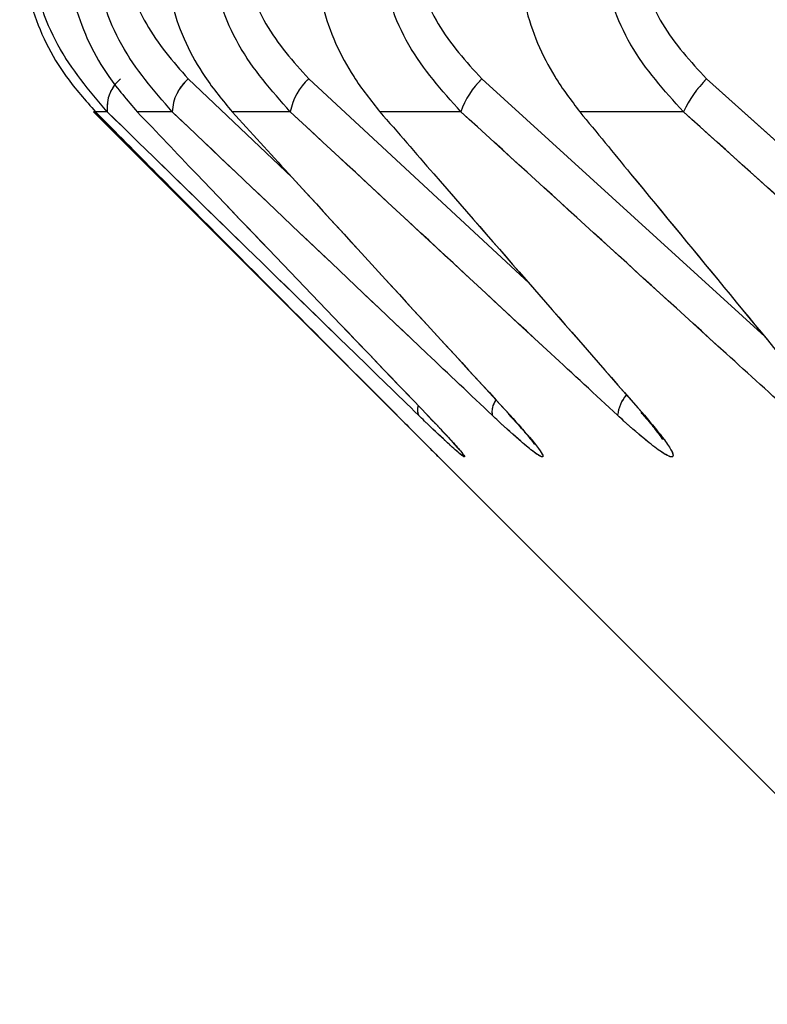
# Model space of a CAD drawing. Header units: inches. Extents: x 0.1 to 16.9, y 0.1 to 10.9.
# Tile 87 of 235: x 6.535315 to 6.53584, y 2.442712 to 2.443404. Entities that reach past the tile are written whole.
import ezdxf

# ---------------------------------------------------------------- set-up
doc = ezdxf.new("R2010")
doc.units = ezdxf.units.IN
doc.header["$MEASUREMENT"] = 0
doc.linetypes.add('PHANTOM', pattern=[0.49999999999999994, 0.25, -0.05, 0.05, -0.05, 0.05, -0.05])

msp = doc.modelspace()

# ---------------------------------------------------------------- linework, layer by layer
at = {"color": 7, "linetype": 'Continuous', "lineweight": 25}
for p, q in [((6.53543303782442, 2.443362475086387), (6.535506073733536, 2.443293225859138)), ((6.535517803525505, 2.443362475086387), (6.535672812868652, 2.443218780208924)), ((6.535639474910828, 2.443362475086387), (6.535838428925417, 2.443181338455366)), ((6.535797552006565, 2.443362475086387), (6.536020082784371, 2.443162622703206)), ((6.53536646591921, 2.443339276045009), (6.535608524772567, 2.443097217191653)), ((6.535367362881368, 2.443339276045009), (6.53536646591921, 2.443339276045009)), ((6.535402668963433, 2.443304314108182), (6.535367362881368, 2.443339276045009)), ((6.535376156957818, 2.443339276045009), (6.535367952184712, 2.443339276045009)), ((6.535421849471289, 2.443339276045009), (6.535397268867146, 2.443339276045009)), ((6.535504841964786, 2.443339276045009), (6.53546398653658, 2.443339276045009)), ((6.535624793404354, 2.443339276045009), (6.535567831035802, 2.443339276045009)), ((6.535781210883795, 2.443339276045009), (6.535708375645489, 2.443339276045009)), ((6.53560102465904, 2.443126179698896), (6.535605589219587, 2.443121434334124)), ((6.535608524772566, 2.443097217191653), (6.535993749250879, 2.44271199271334))]:
    msp.add_line(p, q, dxfattribs=at)
at = {"color": 7, "linetype": 'PHANTOM', "lineweight": 18}
for p, q in [((6.53543303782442, 2.443362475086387), (6.535506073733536, 2.443293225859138)), ((6.53543303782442, 2.443362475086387), (6.535506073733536, 2.443293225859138)), ((6.53543303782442, 2.443362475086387), (6.535506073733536, 2.443293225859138)), ((6.535517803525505, 2.443362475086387), (6.535672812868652, 2.443218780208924)), ((6.535517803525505, 2.443362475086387), (6.535672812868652, 2.443218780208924)), ((6.535517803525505, 2.443362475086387), (6.535672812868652, 2.443218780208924)), ((6.535639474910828, 2.443362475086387), (6.535838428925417, 2.443181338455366)), ((6.535639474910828, 2.443362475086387), (6.535838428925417, 2.443181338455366)), ((6.535639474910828, 2.443362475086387), (6.535838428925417, 2.443181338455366)), ((6.535797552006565, 2.443362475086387), (6.536020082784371, 2.443162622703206)), ((6.535797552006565, 2.443362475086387), (6.536020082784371, 2.443162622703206)), ((6.535797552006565, 2.443362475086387), (6.536020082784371, 2.443162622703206)), ((6.53536646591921, 2.443339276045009), (6.535608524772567, 2.443097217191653)), ((6.535367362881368, 2.443339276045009), (6.53536646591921, 2.443339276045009)), ((6.53536646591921, 2.443339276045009), (6.535608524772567, 2.443097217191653)), ((6.535367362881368, 2.443339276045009), (6.53536646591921, 2.443339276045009)), ((6.53536646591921, 2.443339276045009), (6.535608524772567, 2.443097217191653)), ((6.535367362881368, 2.443339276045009), (6.53536646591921, 2.443339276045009)), ((6.53540266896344, 2.443304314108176), (6.535367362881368, 2.443339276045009)), ((6.535402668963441, 2.443304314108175), (6.535367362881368, 2.443339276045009)), ((6.535402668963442, 2.443304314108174), (6.535367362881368, 2.443339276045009)), ((6.535376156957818, 2.443339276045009), (6.535367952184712, 2.443339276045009)), ((6.535376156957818, 2.443339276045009), (6.535367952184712, 2.443339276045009)), ((6.535376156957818, 2.443339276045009), (6.535367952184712, 2.443339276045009)), ((6.535421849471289, 2.443339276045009), (6.535397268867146, 2.443339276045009)), ((6.535421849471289, 2.443339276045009), (6.535397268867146, 2.443339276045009)), ((6.535421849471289, 2.443339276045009), (6.535397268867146, 2.443339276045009)), ((6.535504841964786, 2.443339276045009), (6.53546398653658, 2.443339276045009)), ((6.535504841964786, 2.443339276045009), (6.53546398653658, 2.443339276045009)), ((6.535504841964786, 2.443339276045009), (6.53546398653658, 2.443339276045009)), ((6.535624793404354, 2.443339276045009), (6.535567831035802, 2.443339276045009)), ((6.535624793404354, 2.443339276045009), (6.535567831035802, 2.443339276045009)), ((6.535624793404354, 2.443339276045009), (6.535567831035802, 2.443339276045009)), ((6.535781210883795, 2.443339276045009), (6.535708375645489, 2.443339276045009)), ((6.535781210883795, 2.443339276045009), (6.535708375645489, 2.443339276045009)), ((6.535781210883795, 2.443339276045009), (6.535708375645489, 2.443339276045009)), ((6.53560102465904, 2.443126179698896), (6.535605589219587, 2.443121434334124)), ((6.53560102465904, 2.443126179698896), (6.535605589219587, 2.443121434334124)), ((6.53560102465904, 2.443126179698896), (6.535605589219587, 2.443121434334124)), ((6.535608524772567, 2.443097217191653), (6.53599374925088, 2.44271199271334)), ((6.535608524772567, 2.443097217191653), (6.53599374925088, 2.44271199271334)), ((6.535608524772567, 2.443097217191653), (6.53599374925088, 2.44271199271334))]:
    msp.add_line(p, q, dxfattribs=at)
at = {"color": 7, "linetype": 'Continuous', "lineweight": 25, "flags": 128}
msp.add_lwpolyline([(6.535751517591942, 2.443127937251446), (6.535751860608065, 2.443127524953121), (6.535753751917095, 2.443125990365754)], dxfattribs=at)
at = {"color": 7, "linetype": 'PHANTOM', "lineweight": 18, "flags": 128}
msp.add_lwpolyline([(6.535751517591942, 2.443127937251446), (6.535751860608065, 2.443127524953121), (6.535753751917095, 2.443125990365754)], dxfattribs=at)
msp.add_lwpolyline([(6.535751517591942, 2.443127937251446), (6.535751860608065, 2.443127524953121), (6.535753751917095, 2.443125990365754)], dxfattribs=at)
msp.add_lwpolyline([(6.535751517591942, 2.443127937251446), (6.535751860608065, 2.443127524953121), (6.535753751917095, 2.443125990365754)], dxfattribs=at)
at = {"color": 7, "linetype": 'Continuous', "lineweight": 25}
for centre, radius, start, end in [((6.535402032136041, 2.443342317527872), 2.605331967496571e-05, 129.3123169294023, 186.7040363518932), ((6.535454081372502, 2.443338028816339), 3.225602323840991e-05, 130.7221372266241, 177.7840182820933), ((6.535545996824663, 2.443331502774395), 4.18825289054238e-05, 132.3107897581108, 169.3040607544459), ((6.535679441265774, 2.443320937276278), 5.764285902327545e-05, 133.8954356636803, 161.4492401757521), ((6.535858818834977, 2.443301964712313), 8.611114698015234e-05, 135.3559047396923, 154.3232936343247), ((6.535760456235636, 2.443123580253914), 2.559607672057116e-05, 139.0931295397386, 174.5970585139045), ((6.535602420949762, 2.443129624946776), 8.204686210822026e-06, 159.3479239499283, 206.2947104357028), ((6.535660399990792, 2.443128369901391), 1.377525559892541e-05, 144.2642488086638, 189.9471583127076)]:
    msp.add_arc(centre, radius, start, end, dxfattribs=at)
at = {"color": 7, "linetype": 'PHANTOM', "lineweight": 18}
for centre, radius, start, end in [((6.535402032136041, 2.443342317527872), 2.605331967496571e-05, 129.3123169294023, 186.7040363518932), ((6.535402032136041, 2.443342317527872), 2.605331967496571e-05, 129.3123169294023, 186.7040363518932), ((6.535402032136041, 2.443342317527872), 2.605331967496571e-05, 129.3123169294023, 186.7040363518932), ((6.535454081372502, 2.443338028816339), 3.225602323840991e-05, 130.7221372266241, 177.7840182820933), ((6.535454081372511, 2.443338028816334), 3.225602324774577e-05, 130.7221372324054, 177.7840182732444), ((6.535454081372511, 2.443338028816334), 3.225602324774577e-05, 130.7221372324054, 177.7840182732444), ((6.535545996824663, 2.443331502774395), 4.18825289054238e-05, 132.3107897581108, 169.3040607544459), ((6.535545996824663, 2.443331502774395), 4.18825289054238e-05, 132.3107897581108, 169.3040607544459), ((6.535545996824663, 2.443331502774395), 4.18825289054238e-05, 132.3107897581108, 169.3040607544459), ((6.535679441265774, 2.443320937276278), 5.764285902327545e-05, 133.8954356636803, 161.4492401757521), ((6.535679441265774, 2.443320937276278), 5.764285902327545e-05, 133.8954356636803, 161.4492401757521), ((6.535679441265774, 2.443320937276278), 5.764285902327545e-05, 133.8954356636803, 161.4492401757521), ((6.535858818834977, 2.443301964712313), 8.611114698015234e-05, 135.3559047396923, 154.3232936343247), ((6.535858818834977, 2.443301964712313), 8.611114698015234e-05, 135.3559047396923, 154.3232936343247), ((6.535858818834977, 2.443301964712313), 8.611114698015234e-05, 135.3559047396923, 154.3232936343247), ((6.535760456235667, 2.443123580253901), 2.559607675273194e-05, 139.0931295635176, 174.5970584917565), ((6.535760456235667, 2.443123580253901), 2.559607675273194e-05, 139.0931295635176, 174.5970584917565), ((6.535760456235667, 2.443123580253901), 2.559607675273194e-05, 139.0931295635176, 174.5970584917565), ((6.535602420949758, 2.443129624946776), 8.204686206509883e-06, 159.3479239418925, 206.2947104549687), ((6.535602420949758, 2.443129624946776), 8.204686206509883e-06, 159.3479239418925, 206.2947104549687), ((6.535602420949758, 2.443129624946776), 8.204686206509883e-06, 159.3479239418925, 206.2947104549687), ((6.535660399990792, 2.443128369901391), 1.377525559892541e-05, 144.2642488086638, 189.9471583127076), ((6.535660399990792, 2.443128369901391), 1.377525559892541e-05, 144.2642488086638, 189.9471583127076), ((6.535660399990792, 2.443128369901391), 1.377525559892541e-05, 144.2642488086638, 189.9471583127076)]:
    msp.add_arc(centre, radius, start, end, dxfattribs=at)
at = {"color": 7, "linetype": 'Continuous', "lineweight": 25}
for points, knots in [([(6.53531459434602, 2.443469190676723), (6.535316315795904, 2.4434502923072), (6.535319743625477, 2.44341266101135), (6.535341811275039, 2.4433686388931), (6.535360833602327, 2.443347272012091), (6.535367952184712, 2.443339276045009)], [0, 0, 0, 0, 0.3869935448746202, 0.7705992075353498, 0.9999999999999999, 0.9999999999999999, 0.9999999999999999, 0.9999999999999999]), ([(6.535376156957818, 2.443339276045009), (6.535363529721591, 2.443354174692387), (6.535338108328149, 2.443384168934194), (6.535323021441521, 2.443431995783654), (6.535321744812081, 2.443460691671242), (6.535321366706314, 2.443469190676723)], [0, 0, 0, 0, 0.4099050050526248, 0.8252285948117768, 1, 1, 1, 1]), ([(6.535345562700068, 2.443469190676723), (6.535347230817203, 2.4434502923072), (6.53535055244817, 2.44341266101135), (6.535371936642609, 2.4433686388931), (6.535390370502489, 2.443347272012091), (6.535397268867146, 2.443339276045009)], [0, 0, 0, 0, 0.3869935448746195, 0.7705992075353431, 1, 1, 1, 1]), ([(6.535421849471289, 2.443339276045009), (6.535408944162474, 2.443354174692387), (6.535382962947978, 2.443384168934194), (6.535367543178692, 2.443431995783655), (6.535366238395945, 2.443460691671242), (6.53536585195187, 2.443469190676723)], [0, 0, 0, 0, 0.4099050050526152, 0.8252285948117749, 1, 1, 1, 1]), ([(6.535386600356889, 2.443469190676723), (6.535386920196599, 2.443462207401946), (6.535388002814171, 2.443438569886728), (6.535400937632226, 2.443399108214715), (6.535422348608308, 2.443374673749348), (6.53543303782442, 2.443362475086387)], [0, 0, 0, 0, 0.1735354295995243, 0.5873958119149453, 1, 1, 1, 1]), ([(6.535414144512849, 2.443469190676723), (6.535415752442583, 2.4434502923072), (6.535418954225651, 2.44341266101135), (6.535439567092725, 2.4433686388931), (6.535457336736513, 2.443347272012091), (6.53546398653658, 2.443339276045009)], [0, 0, 0, 0, 0.3869935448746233, 0.7705992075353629, 1, 1, 1, 1]), ([(6.535504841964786, 2.443339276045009), (6.535491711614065, 2.443354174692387), (6.5354652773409, 2.443384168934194), (6.535449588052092, 2.443431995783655), (6.535448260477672, 2.443460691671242), (6.535447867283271, 2.443469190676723)], [0, 0, 0, 0, 0.4099050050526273, 0.8252285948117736, 1, 1, 1, 1]), ([(6.535470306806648, 2.443469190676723), (6.535470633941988, 2.443462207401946), (6.535471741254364, 2.443438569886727), (6.535484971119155, 2.443399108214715), (6.535506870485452, 2.443374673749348), (6.535517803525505, 2.443362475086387)], [0, 0, 0, 0, 0.17353542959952, 0.587395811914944, 1, 1, 1, 1]), ([(6.535520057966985, 2.443469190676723), (6.53552159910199, 2.4434502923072), (6.535524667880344, 2.44341266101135), (6.535544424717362, 2.4433686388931), (6.535561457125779, 2.443347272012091), (6.535567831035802, 2.443339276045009)], [0, 0, 0, 0, 0.3869935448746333, 0.7705992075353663, 0.9999999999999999, 0.9999999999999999, 0.9999999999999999, 0.9999999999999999]), ([(6.535624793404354, 2.443339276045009), (6.535611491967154, 2.443354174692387), (6.535584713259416, 2.443384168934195), (6.535568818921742, 2.443431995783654), (6.535567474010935, 2.443460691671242), (6.53556707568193, 2.443469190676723)], [0, 0, 0, 0, 0.4099050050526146, 0.8252285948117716, 1, 1, 1, 1]), ([(6.535591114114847, 2.443469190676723), (6.535591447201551, 2.443462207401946), (6.535592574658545, 2.443438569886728), (6.535606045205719, 2.443399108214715), (6.535628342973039, 2.443374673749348), (6.535639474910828, 2.443362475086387)], [0, 0, 0, 0, 0.1735354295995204, 0.5873958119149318, 1, 1, 1, 1]), ([(6.535662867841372, 2.443469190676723), (6.535664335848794, 2.4434502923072), (6.535667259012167, 2.44341266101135), (6.535686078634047, 2.4433686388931), (6.535702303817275, 2.443347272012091), (6.535708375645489, 2.443339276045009)], [0, 0, 0, 0, 0.3869935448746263, 0.7705992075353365, 1, 1, 1, 1]), ([(6.535781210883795, 2.443339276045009), (6.535767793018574, 2.443354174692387), (6.53574077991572, 2.443384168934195), (6.535724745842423, 2.443431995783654), (6.535723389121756, 2.443460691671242), (6.535722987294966, 2.443469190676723)], [0, 0, 0, 0, 0.4099050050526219, 0.8252285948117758, 1, 1, 1, 1]), ([(6.535748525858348, 2.443469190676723), (6.535748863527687, 2.443462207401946), (6.535750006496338, 2.443438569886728), (6.535763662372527, 2.443399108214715), (6.535786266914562, 2.443374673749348), (6.535797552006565, 2.443362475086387)], [0, 0, 0, 0, 0.1735354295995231, 0.587395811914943, 1, 1, 1, 1]), ([(6.535367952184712, 2.443339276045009), (6.535382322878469, 2.443324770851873), (6.535452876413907, 2.443253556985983), (6.535523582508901, 2.443182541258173), (6.535579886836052, 2.443125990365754)], [0, 0, 0, 0, 0.2036849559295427, 1, 1, 1, 1]), ([(6.535595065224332, 2.443125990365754), (6.535580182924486, 2.443140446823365), (6.535507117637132, 2.443211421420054), (6.535434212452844, 2.443282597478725), (6.535376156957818, 2.443339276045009)], [0, 0, 0, 0, 0.2036849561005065, 1, 1, 1, 1]), ([(6.535397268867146, 2.443339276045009), (6.535411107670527, 2.443324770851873), (6.535479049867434, 2.443253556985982), (6.535547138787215, 2.443182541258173), (6.535601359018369, 2.443125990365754)], [0, 0, 0, 0, 0.2036849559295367, 1, 1, 1, 1]), ([(6.535646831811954, 2.443125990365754), (6.535631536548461, 2.443140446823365), (6.535556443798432, 2.443211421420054), (6.535481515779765, 2.443282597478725), (6.535421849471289, 2.443339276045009)], [0, 0, 0, 0, 0.2036849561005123, 1, 1, 1, 1]), ([(6.53546398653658, 2.443339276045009), (6.535477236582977, 2.443324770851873), (6.535542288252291, 2.443253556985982), (6.53560748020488, 2.443182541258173), (6.535659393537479, 2.443125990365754)], [0, 0, 0, 0, 0.2036849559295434, 1, 1, 1, 1]), ([(6.535734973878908, 2.443125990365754), (6.535719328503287, 2.443140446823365), (6.535642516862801, 2.443211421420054), (6.535565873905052, 2.443282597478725), (6.535504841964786, 2.443339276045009)], [0, 0, 0, 0, 0.2036849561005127, 1, 1, 1, 1]), ([(6.535567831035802, 2.443339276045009), (6.535580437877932, 2.443324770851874), (6.535642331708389, 2.443253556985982), (6.535704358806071, 2.443182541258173), (6.535753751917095, 2.443125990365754)], [0, 0, 0, 0, 0.2036849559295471, 1, 1, 1, 1]), ([(6.535859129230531, 2.443125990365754), (6.535843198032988, 2.443140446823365), (6.535764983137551, 2.443211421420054), (6.535686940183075, 2.443282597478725), (6.535624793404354, 2.443339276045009)], [0, 0, 0, 0, 0.2036849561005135, 1, 1, 1, 1]), ([(6.535708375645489, 2.443339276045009), (6.535720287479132, 2.443324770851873), (6.535778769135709, 2.443253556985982), (6.535837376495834, 2.443182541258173), (6.535884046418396, 2.443125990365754)], [0, 0, 0, 0, 0.2036849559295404, 1, 1, 1, 1]), ([(6.536018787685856, 2.443125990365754), (6.536002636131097, 2.443140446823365), (6.535923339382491, 2.443211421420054), (6.535844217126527, 2.443282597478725), (6.535781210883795, 2.443339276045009)], [0, 0, 0, 0, 0.203684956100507, 1, 1, 1, 1]), ([(6.535579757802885, 2.443126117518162), (6.535580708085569, 2.443125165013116), (6.535585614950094, 2.443120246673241), (6.535589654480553, 2.443116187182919), (6.535592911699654, 2.44311291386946)], [0, 0, 0, 0, 0.1936639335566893, 1, 1, 1, 1]), ([(6.535601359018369, 2.443125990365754), (6.535607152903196, 2.443119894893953), (6.535616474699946, 2.443110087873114), (6.535624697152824, 2.443100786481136), (6.535627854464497, 2.443096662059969), (6.535627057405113, 2.443096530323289), (6.535622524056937, 2.443100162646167), (6.53561344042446, 2.443108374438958), (6.535603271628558, 2.443118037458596), (6.535596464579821, 2.443124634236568), (6.535595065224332, 2.443125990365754)], [0, 0, 0, 0, 0.208614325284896, 0.3356401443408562, 0.4424206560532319, 0.5496604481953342, 0.6478447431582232, 0.7774633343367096, 0.9542521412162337, 1, 1, 1, 1]), ([(6.535659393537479, 2.443125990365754), (6.535664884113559, 2.443119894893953), (6.535673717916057, 2.443110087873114), (6.535680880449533, 2.443100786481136), (6.535683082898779, 2.443096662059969), (6.535681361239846, 2.443096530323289), (6.535675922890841, 2.443100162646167), (6.53566595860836, 2.443108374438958), (6.535655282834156, 2.443118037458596), (6.535648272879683, 2.443124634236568), (6.535646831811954, 2.443125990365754)], [0, 0, 0, 0, 0.2086143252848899, 0.3356401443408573, 0.4424206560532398, 0.5496604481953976, 0.6478447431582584, 0.7774633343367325, 0.9542521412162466, 1, 1, 1, 1]), ([(6.535657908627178, 2.443127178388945), (6.535660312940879, 2.443124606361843), (6.535666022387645, 2.44311849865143), (6.535671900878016, 2.443111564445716), (6.535675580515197, 2.443106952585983), (6.53567657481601, 2.443105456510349), (6.535676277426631, 2.443105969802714), (6.535675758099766, 2.443106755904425), (6.535675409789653, 2.443107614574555), (6.535675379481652, 2.443107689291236)], [0, 0, 0, 0, 0.2217000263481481, 0.5264639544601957, 0.7285993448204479, 0.8537208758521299, 0.927883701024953, 0.9937248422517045, 1, 1, 1, 1]), ([(6.535753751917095, 2.443125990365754), (6.535758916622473, 2.443119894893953), (6.535767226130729, 2.443110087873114), (6.535773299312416, 2.443100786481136), (6.535774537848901, 2.443096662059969), (6.535771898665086, 2.44309653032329), (6.535765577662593, 2.443100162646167), (6.53575477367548, 2.443108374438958), (6.535743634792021, 2.443118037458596), (6.53573645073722, 2.443124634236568), (6.535734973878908, 2.443125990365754)], [0, 0, 0, 0, 0.2086143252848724, 0.335640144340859, 0.4424206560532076, 0.5496604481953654, 0.6478447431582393, 0.7774633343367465, 0.954252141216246, 1, 1, 1, 1]), ([(6.535751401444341, 2.443127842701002), (6.535753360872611, 2.443125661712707), (6.535758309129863, 2.443120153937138), (6.535763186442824, 2.443113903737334), (6.535766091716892, 2.443109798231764), (6.535766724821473, 2.443108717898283), (6.535766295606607, 2.443109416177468), (6.535765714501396, 2.443110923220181), (6.535765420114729, 2.443111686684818)], [0, 0, 0, 0, 0.2029948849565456, 0.5126346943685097, 0.7112686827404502, 0.8299403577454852, 0.9138481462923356, 1, 1, 1, 1]), ([(6.535609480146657, 2.44311736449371), (6.53561249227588, 2.443114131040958), (6.535617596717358, 2.44310865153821), (6.535621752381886, 2.443103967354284), (6.535623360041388, 2.443101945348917), (6.535623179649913, 2.443102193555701), (6.535623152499, 2.44310223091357)], [0, 0, 0, 0, 0.4496380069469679, 0.7619695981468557, 0.9641737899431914, 1, 1, 1, 1]), ([(6.535592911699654, 2.443112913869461), (6.535594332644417, 2.443111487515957), (6.535599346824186, 2.443106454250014), (6.535604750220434, 2.44310101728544), (6.535608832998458, 2.44309691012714), (6.535608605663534, 2.443097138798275), (6.535608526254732, 2.443097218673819)], [0, 0, 0, 0, 0.1471536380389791, 0.519270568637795, 0.8320797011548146, 1, 1, 1, 1]), ([(6.53560519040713, 2.443100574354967), (6.535605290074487, 2.443100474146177), (6.535607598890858, 2.443098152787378), (6.535608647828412, 2.443097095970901), (6.535608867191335, 2.443096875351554), (6.535608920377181, 2.443096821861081)], [0, 0, 0, 0, 0.03304767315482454, 0.7655566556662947, 1, 1, 1, 1])]:
    msp.add_open_spline(points, degree=3, knots=knots, dxfattribs=at)
at = {"color": 7, "linetype": 'PHANTOM', "lineweight": 18}
for points, knots in [([(6.53531459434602, 2.443469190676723), (6.535316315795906, 2.4434502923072), (6.535319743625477, 2.44341266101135), (6.535341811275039, 2.4433686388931), (6.535360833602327, 2.443347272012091), (6.535367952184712, 2.443339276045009)], [0, 0, 0, 0, 0.386993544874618, 0.7705992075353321, 1, 1, 1, 1]), ([(6.53531459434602, 2.443469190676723), (6.535316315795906, 2.4434502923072), (6.535319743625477, 2.44341266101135), (6.535341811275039, 2.4433686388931), (6.535360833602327, 2.443347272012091), (6.535367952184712, 2.443339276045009)], [0, 0, 0, 0, 0.386993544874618, 0.7705992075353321, 1, 1, 1, 1]), ([(6.53531459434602, 2.443469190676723), (6.535316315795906, 2.4434502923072), (6.535319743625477, 2.44341266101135), (6.535341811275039, 2.4433686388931), (6.535360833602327, 2.443347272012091), (6.535367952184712, 2.443339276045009)], [0, 0, 0, 0, 0.386993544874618, 0.7705992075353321, 1, 1, 1, 1]), ([(6.535376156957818, 2.443339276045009), (6.535363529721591, 2.443354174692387), (6.535338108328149, 2.443384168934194), (6.535323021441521, 2.443431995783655), (6.535321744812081, 2.443460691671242), (6.535321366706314, 2.443469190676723)], [0, 0, 0, 0, 0.4099050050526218, 0.8252285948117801, 1, 1, 1, 1]), ([(6.535376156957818, 2.443339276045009), (6.535363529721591, 2.443354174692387), (6.535338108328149, 2.443384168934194), (6.535323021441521, 2.443431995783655), (6.535321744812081, 2.443460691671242), (6.535321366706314, 2.443469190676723)], [0, 0, 0, 0, 0.4099050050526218, 0.8252285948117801, 1, 1, 1, 1]), ([(6.535376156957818, 2.443339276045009), (6.535363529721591, 2.443354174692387), (6.535338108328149, 2.443384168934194), (6.535323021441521, 2.443431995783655), (6.535321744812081, 2.443460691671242), (6.535321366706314, 2.443469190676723)], [0, 0, 0, 0, 0.4099050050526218, 0.8252285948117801, 1, 1, 1, 1]), ([(6.535345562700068, 2.443469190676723), (6.535347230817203, 2.4434502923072), (6.53535055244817, 2.44341266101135), (6.535371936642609, 2.4433686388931), (6.535390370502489, 2.443347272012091), (6.535397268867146, 2.443339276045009)], [0, 0, 0, 0, 0.3869935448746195, 0.7705992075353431, 1, 1, 1, 1]), ([(6.535345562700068, 2.443469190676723), (6.535347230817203, 2.4434502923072), (6.53535055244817, 2.44341266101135), (6.535371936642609, 2.4433686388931), (6.535390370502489, 2.443347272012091), (6.535397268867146, 2.443339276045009)], [0, 0, 0, 0, 0.3869935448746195, 0.7705992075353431, 1, 1, 1, 1]), ([(6.535345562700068, 2.443469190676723), (6.535347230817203, 2.4434502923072), (6.53535055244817, 2.44341266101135), (6.535371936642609, 2.4433686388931), (6.535390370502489, 2.443347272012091), (6.535397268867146, 2.443339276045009)], [0, 0, 0, 0, 0.3869935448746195, 0.7705992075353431, 1, 1, 1, 1]), ([(6.535421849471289, 2.443339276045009), (6.535408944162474, 2.443354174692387), (6.535382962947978, 2.443384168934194), (6.535367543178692, 2.443431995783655), (6.535366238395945, 2.443460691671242), (6.53536585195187, 2.443469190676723)], [0, 0, 0, 0, 0.4099050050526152, 0.8252285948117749, 1, 1, 1, 1]), ([(6.535421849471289, 2.443339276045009), (6.535408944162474, 2.443354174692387), (6.535382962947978, 2.443384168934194), (6.535367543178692, 2.443431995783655), (6.535366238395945, 2.443460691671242), (6.53536585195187, 2.443469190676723)], [0, 0, 0, 0, 0.4099050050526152, 0.8252285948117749, 1, 1, 1, 1]), ([(6.535421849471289, 2.443339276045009), (6.535408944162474, 2.443354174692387), (6.535382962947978, 2.443384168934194), (6.535367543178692, 2.443431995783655), (6.535366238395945, 2.443460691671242), (6.53536585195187, 2.443469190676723)], [0, 0, 0, 0, 0.4099050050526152, 0.8252285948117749, 1, 1, 1, 1]), ([(6.535386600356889, 2.443469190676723), (6.535386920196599, 2.443462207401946), (6.535388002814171, 2.443438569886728), (6.535400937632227, 2.443399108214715), (6.535422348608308, 2.443374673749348), (6.53543303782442, 2.443362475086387)], [0, 0, 0, 0, 0.1735354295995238, 0.5873958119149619, 1, 1, 1, 1]), ([(6.535386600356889, 2.443469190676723), (6.535386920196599, 2.443462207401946), (6.535388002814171, 2.443438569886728), (6.535400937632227, 2.443399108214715), (6.535422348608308, 2.443374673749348), (6.53543303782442, 2.443362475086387)], [0, 0, 0, 0, 0.1735354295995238, 0.5873958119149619, 1, 1, 1, 1]), ([(6.535386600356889, 2.443469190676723), (6.535386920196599, 2.443462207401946), (6.535388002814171, 2.443438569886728), (6.535400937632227, 2.443399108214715), (6.535422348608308, 2.443374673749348), (6.53543303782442, 2.443362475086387)], [0, 0, 0, 0, 0.1735354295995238, 0.5873958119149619, 1, 1, 1, 1]), ([(6.535414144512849, 2.443469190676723), (6.535415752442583, 2.4434502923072), (6.535418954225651, 2.44341266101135), (6.535439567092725, 2.4433686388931), (6.535457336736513, 2.443347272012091), (6.53546398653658, 2.443339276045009)], [0, 0, 0, 0, 0.3869935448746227, 0.7705992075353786, 1, 1, 1, 1]), ([(6.535414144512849, 2.443469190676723), (6.535415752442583, 2.4434502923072), (6.535418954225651, 2.44341266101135), (6.535439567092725, 2.4433686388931), (6.535457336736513, 2.443347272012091), (6.53546398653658, 2.443339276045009)], [0, 0, 0, 0, 0.3869935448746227, 0.7705992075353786, 1, 1, 1, 1]), ([(6.535414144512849, 2.443469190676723), (6.535415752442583, 2.4434502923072), (6.535418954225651, 2.44341266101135), (6.535439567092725, 2.4433686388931), (6.535457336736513, 2.443347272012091), (6.53546398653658, 2.443339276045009)], [0, 0, 0, 0, 0.3869935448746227, 0.7705992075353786, 1, 1, 1, 1]), ([(6.535504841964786, 2.443339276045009), (6.535491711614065, 2.443354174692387), (6.5354652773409, 2.443384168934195), (6.535449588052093, 2.443431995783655), (6.535448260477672, 2.443460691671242), (6.535447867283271, 2.443469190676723)], [0, 0, 0, 0, 0.4099050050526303, 0.8252285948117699, 0.9999999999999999, 0.9999999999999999, 0.9999999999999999, 0.9999999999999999]), ([(6.535504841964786, 2.443339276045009), (6.535491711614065, 2.443354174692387), (6.5354652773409, 2.443384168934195), (6.535449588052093, 2.443431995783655), (6.535448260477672, 2.443460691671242), (6.535447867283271, 2.443469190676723)], [0, 0, 0, 0, 0.4099050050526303, 0.8252285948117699, 0.9999999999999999, 0.9999999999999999, 0.9999999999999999, 0.9999999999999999]), ([(6.535504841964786, 2.443339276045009), (6.535491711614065, 2.443354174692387), (6.5354652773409, 2.443384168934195), (6.535449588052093, 2.443431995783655), (6.535448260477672, 2.443460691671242), (6.535447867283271, 2.443469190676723)], [0, 0, 0, 0, 0.4099050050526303, 0.8252285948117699, 0.9999999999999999, 0.9999999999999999, 0.9999999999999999, 0.9999999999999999]), ([(6.535470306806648, 2.443469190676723), (6.535470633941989, 2.443462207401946), (6.535471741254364, 2.443438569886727), (6.535484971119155, 2.443399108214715), (6.535506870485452, 2.443374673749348), (6.535517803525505, 2.443362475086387)], [0, 0, 0, 0, 0.17353542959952, 0.587395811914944, 1, 1, 1, 1]), ([(6.535470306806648, 2.443469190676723), (6.535470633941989, 2.443462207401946), (6.535471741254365, 2.443438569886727), (6.535484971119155, 2.443399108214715), (6.535506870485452, 2.443374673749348), (6.535517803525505, 2.443362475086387)], [0, 0, 0, 0, 0.17353542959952, 0.587395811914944, 1, 1, 1, 1]), ([(6.535470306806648, 2.443469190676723), (6.535470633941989, 2.443462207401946), (6.535471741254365, 2.443438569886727), (6.535484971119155, 2.443399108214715), (6.535506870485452, 2.443374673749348), (6.535517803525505, 2.443362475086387)], [0, 0, 0, 0, 0.17353542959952, 0.587395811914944, 1, 1, 1, 1]), ([(6.535520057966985, 2.443469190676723), (6.53552159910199, 2.4434502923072), (6.535524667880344, 2.44341266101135), (6.535544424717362, 2.4433686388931), (6.535561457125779, 2.443347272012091), (6.535567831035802, 2.443339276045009)], [0, 0, 0, 0, 0.3869935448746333, 0.7705992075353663, 0.9999999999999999, 0.9999999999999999, 0.9999999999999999, 0.9999999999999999]), ([(6.535520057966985, 2.443469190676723), (6.53552159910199, 2.4434502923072), (6.535524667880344, 2.44341266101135), (6.535544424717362, 2.4433686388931), (6.535561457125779, 2.443347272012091), (6.535567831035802, 2.443339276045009)], [0, 0, 0, 0, 0.3869935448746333, 0.7705992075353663, 0.9999999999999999, 0.9999999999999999, 0.9999999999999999, 0.9999999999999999]), ([(6.535520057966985, 2.443469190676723), (6.53552159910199, 2.4434502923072), (6.535524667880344, 2.44341266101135), (6.535544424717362, 2.4433686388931), (6.535561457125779, 2.443347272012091), (6.535567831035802, 2.443339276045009)], [0, 0, 0, 0, 0.3869935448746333, 0.7705992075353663, 0.9999999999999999, 0.9999999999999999, 0.9999999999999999, 0.9999999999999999]), ([(6.535624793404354, 2.443339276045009), (6.535611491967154, 2.443354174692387), (6.535584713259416, 2.443384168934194), (6.535568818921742, 2.443431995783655), (6.535567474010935, 2.443460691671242), (6.53556707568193, 2.443469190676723)], [0, 0, 0, 0, 0.4099050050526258, 0.8252285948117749, 1, 1, 1, 1]), ([(6.535624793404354, 2.443339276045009), (6.535611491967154, 2.443354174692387), (6.535584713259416, 2.443384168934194), (6.535568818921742, 2.443431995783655), (6.535567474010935, 2.443460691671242), (6.53556707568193, 2.443469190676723)], [0, 0, 0, 0, 0.4099050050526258, 0.8252285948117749, 1, 1, 1, 1]), ([(6.535624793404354, 2.443339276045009), (6.535611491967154, 2.443354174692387), (6.535584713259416, 2.443384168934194), (6.535568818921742, 2.443431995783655), (6.535567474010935, 2.443460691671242), (6.53556707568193, 2.443469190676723)], [0, 0, 0, 0, 0.4099050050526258, 0.8252285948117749, 1, 1, 1, 1]), ([(6.535591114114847, 2.443469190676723), (6.535591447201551, 2.443462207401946), (6.535592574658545, 2.443438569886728), (6.535606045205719, 2.443399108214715), (6.535628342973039, 2.443374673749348), (6.535639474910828, 2.443362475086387)], [0, 0, 0, 0, 0.173535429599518, 0.5873958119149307, 1, 1, 1, 1]), ([(6.535591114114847, 2.443469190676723), (6.535591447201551, 2.443462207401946), (6.535592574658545, 2.443438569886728), (6.535606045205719, 2.443399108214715), (6.535628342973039, 2.443374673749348), (6.535639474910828, 2.443362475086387)], [0, 0, 0, 0, 0.173535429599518, 0.5873958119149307, 1, 1, 1, 1]), ([(6.535591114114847, 2.443469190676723), (6.535591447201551, 2.443462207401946), (6.535592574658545, 2.443438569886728), (6.535606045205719, 2.443399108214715), (6.535628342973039, 2.443374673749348), (6.535639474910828, 2.443362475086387)], [0, 0, 0, 0, 0.173535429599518, 0.5873958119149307, 1, 1, 1, 1]), ([(6.535662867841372, 2.443469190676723), (6.535664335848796, 2.4434502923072), (6.535667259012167, 2.44341266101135), (6.535686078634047, 2.4433686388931), (6.535702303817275, 2.443347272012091), (6.535708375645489, 2.443339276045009)], [0, 0, 0, 0, 0.3869935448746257, 0.7705992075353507, 1, 1, 1, 1]), ([(6.535662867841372, 2.443469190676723), (6.535664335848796, 2.4434502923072), (6.535667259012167, 2.44341266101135), (6.535686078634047, 2.4433686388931), (6.535702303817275, 2.443347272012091), (6.535708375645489, 2.443339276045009)], [0, 0, 0, 0, 0.3869935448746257, 0.7705992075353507, 1, 1, 1, 1]), ([(6.535662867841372, 2.443469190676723), (6.535664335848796, 2.4434502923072), (6.535667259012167, 2.44341266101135), (6.535686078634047, 2.4433686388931), (6.535702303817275, 2.443347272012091), (6.535708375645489, 2.443339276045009)], [0, 0, 0, 0, 0.3869935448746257, 0.7705992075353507, 1, 1, 1, 1]), ([(6.535781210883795, 2.443339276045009), (6.535767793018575, 2.443354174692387), (6.53574077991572, 2.443384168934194), (6.535724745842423, 2.443431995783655), (6.535723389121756, 2.443460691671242), (6.535722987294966, 2.443469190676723)], [0, 0, 0, 0, 0.4099050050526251, 0.825228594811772, 1, 1, 1, 1]), ([(6.535781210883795, 2.443339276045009), (6.535767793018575, 2.443354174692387), (6.53574077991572, 2.443384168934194), (6.535724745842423, 2.443431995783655), (6.535723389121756, 2.443460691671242), (6.535722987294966, 2.443469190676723)], [0, 0, 0, 0, 0.4099050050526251, 0.825228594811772, 1, 1, 1, 1]), ([(6.535781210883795, 2.443339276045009), (6.535767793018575, 2.443354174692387), (6.53574077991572, 2.443384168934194), (6.535724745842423, 2.443431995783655), (6.535723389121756, 2.443460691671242), (6.535722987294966, 2.443469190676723)], [0, 0, 0, 0, 0.4099050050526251, 0.825228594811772, 1, 1, 1, 1]), ([(6.535748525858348, 2.443469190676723), (6.535748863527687, 2.443462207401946), (6.535750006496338, 2.443438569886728), (6.535763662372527, 2.443399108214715), (6.535786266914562, 2.443374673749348), (6.535797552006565, 2.443362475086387)], [0, 0, 0, 0, 0.1735354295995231, 0.587395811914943, 1, 1, 1, 1]), ([(6.535748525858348, 2.443469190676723), (6.535748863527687, 2.443462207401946), (6.535750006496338, 2.443438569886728), (6.535763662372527, 2.443399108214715), (6.535786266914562, 2.443374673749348), (6.535797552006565, 2.443362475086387)], [0, 0, 0, 0, 0.1735354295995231, 0.587395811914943, 1, 1, 1, 1]), ([(6.535748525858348, 2.443469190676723), (6.535748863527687, 2.443462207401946), (6.535750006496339, 2.443438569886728), (6.535763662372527, 2.443399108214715), (6.535786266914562, 2.443374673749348), (6.535797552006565, 2.443362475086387)], [0, 0, 0, 0, 0.1735354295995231, 0.587395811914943, 1, 1, 1, 1]), ([(6.535367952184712, 2.443339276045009), (6.535382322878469, 2.443324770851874), (6.535452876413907, 2.443253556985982), (6.535523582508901, 2.443182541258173), (6.535579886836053, 2.443125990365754)], [0, 0, 0, 0, 0.2036849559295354, 1, 1, 1, 1]), ([(6.535367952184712, 2.443339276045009), (6.535382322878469, 2.443324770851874), (6.535452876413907, 2.443253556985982), (6.535523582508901, 2.443182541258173), (6.535579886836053, 2.443125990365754)], [0, 0, 0, 0, 0.2036849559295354, 1, 1, 1, 1]), ([(6.535367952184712, 2.443339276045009), (6.535382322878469, 2.443324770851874), (6.535452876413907, 2.443253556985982), (6.535523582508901, 2.443182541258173), (6.535579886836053, 2.443125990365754)], [0, 0, 0, 0, 0.2036849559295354, 1, 1, 1, 1]), ([(6.535595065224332, 2.443125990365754), (6.535580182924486, 2.443140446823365), (6.535507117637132, 2.443211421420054), (6.535434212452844, 2.443282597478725), (6.535376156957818, 2.443339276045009)], [0, 0, 0, 0, 0.2036849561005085, 1, 1, 1, 1]), ([(6.535595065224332, 2.443125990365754), (6.535580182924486, 2.443140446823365), (6.535507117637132, 2.443211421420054), (6.535434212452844, 2.443282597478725), (6.535376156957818, 2.443339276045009)], [0, 0, 0, 0, 0.2036849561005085, 1, 1, 1, 1]), ([(6.535595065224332, 2.443125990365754), (6.535580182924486, 2.443140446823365), (6.535507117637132, 2.443211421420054), (6.535434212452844, 2.443282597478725), (6.535376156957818, 2.443339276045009)], [0, 0, 0, 0, 0.2036849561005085, 1, 1, 1, 1]), ([(6.535397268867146, 2.443339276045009), (6.535411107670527, 2.443324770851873), (6.535479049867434, 2.443253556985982), (6.535547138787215, 2.443182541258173), (6.535601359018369, 2.443125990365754)], [0, 0, 0, 0, 0.2036849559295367, 1, 1, 1, 1]), ([(6.535397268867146, 2.443339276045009), (6.535411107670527, 2.443324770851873), (6.535479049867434, 2.443253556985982), (6.535547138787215, 2.443182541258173), (6.535601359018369, 2.443125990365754)], [0, 0, 0, 0, 0.2036849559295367, 1, 1, 1, 1]), ([(6.535397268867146, 2.443339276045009), (6.535411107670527, 2.443324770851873), (6.535479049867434, 2.443253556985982), (6.535547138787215, 2.443182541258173), (6.535601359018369, 2.443125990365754)], [0, 0, 0, 0, 0.2036849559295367, 1, 1, 1, 1]), ([(6.535646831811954, 2.443125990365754), (6.535631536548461, 2.443140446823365), (6.535556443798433, 2.443211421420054), (6.535481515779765, 2.443282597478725), (6.535421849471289, 2.443339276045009)], [0, 0, 0, 0, 0.2036849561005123, 1, 1, 1, 1]), ([(6.535646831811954, 2.443125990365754), (6.535631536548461, 2.443140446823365), (6.535556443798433, 2.443211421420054), (6.535481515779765, 2.443282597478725), (6.535421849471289, 2.443339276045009)], [0, 0, 0, 0, 0.2036849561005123, 1, 1, 1, 1]), ([(6.535646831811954, 2.443125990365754), (6.535631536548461, 2.443140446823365), (6.535556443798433, 2.443211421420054), (6.535481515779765, 2.443282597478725), (6.535421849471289, 2.443339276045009)], [0, 0, 0, 0, 0.2036849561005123, 1, 1, 1, 1]), ([(6.53546398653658, 2.443339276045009), (6.535477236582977, 2.443324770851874), (6.535542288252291, 2.443253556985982), (6.53560748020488, 2.443182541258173), (6.53565939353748, 2.443125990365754)], [0, 0, 0, 0, 0.2036849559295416, 1, 1, 1, 1]), ([(6.53546398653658, 2.443339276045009), (6.535477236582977, 2.443324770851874), (6.535542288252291, 2.443253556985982), (6.53560748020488, 2.443182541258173), (6.53565939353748, 2.443125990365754)], [0, 0, 0, 0, 0.2036849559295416, 1, 1, 1, 1]), ([(6.53546398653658, 2.443339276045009), (6.535477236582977, 2.443324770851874), (6.535542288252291, 2.443253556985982), (6.53560748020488, 2.443182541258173), (6.53565939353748, 2.443125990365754)], [0, 0, 0, 0, 0.2036849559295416, 1, 1, 1, 1]), ([(6.535734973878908, 2.443125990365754), (6.535719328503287, 2.443140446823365), (6.535642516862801, 2.443211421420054), (6.535565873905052, 2.443282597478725), (6.535504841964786, 2.443339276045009)], [0, 0, 0, 0, 0.2036849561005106, 1, 1, 1, 1]), ([(6.535734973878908, 2.443125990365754), (6.535719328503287, 2.443140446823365), (6.535642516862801, 2.443211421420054), (6.535565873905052, 2.443282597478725), (6.535504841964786, 2.443339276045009)], [0, 0, 0, 0, 0.2036849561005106, 1, 1, 1, 1]), ([(6.535734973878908, 2.443125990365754), (6.535719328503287, 2.443140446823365), (6.535642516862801, 2.443211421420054), (6.535565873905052, 2.443282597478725), (6.535504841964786, 2.443339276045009)], [0, 0, 0, 0, 0.2036849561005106, 1, 1, 1, 1]), ([(6.535567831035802, 2.443339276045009), (6.535580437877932, 2.443324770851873), (6.535642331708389, 2.443253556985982), (6.535704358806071, 2.443182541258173), (6.535753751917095, 2.443125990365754)], [0, 0, 0, 0, 0.2036849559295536, 1, 1, 1, 1]), ([(6.535567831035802, 2.443339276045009), (6.535580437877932, 2.443324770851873), (6.535642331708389, 2.443253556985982), (6.535704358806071, 2.443182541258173), (6.535753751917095, 2.443125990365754)], [0, 0, 0, 0, 0.2036849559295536, 1, 1, 1, 1]), ([(6.535567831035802, 2.443339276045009), (6.535580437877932, 2.443324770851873), (6.535642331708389, 2.443253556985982), (6.535704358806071, 2.443182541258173), (6.535753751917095, 2.443125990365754)], [0, 0, 0, 0, 0.2036849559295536, 1, 1, 1, 1]), ([(6.535859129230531, 2.443125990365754), (6.535843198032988, 2.443140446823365), (6.535764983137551, 2.443211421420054), (6.535686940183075, 2.443282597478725), (6.535624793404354, 2.443339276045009)], [0, 0, 0, 0, 0.2036849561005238, 1, 1, 1, 1]), ([(6.535859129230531, 2.443125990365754), (6.535843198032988, 2.443140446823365), (6.535764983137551, 2.443211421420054), (6.535686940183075, 2.443282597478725), (6.535624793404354, 2.443339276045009)], [0, 0, 0, 0, 0.2036849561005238, 1, 1, 1, 1]), ([(6.535859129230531, 2.443125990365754), (6.535843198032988, 2.443140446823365), (6.535764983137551, 2.443211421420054), (6.535686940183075, 2.443282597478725), (6.535624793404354, 2.443339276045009)], [0, 0, 0, 0, 0.2036849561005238, 1, 1, 1, 1]), ([(6.535708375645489, 2.443339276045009), (6.535720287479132, 2.443324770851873), (6.535778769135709, 2.443253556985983), (6.535837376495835, 2.443182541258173), (6.535884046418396, 2.443125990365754)], [0, 0, 0, 0, 0.2036849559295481, 1, 1, 1, 1]), ([(6.535708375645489, 2.443339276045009), (6.535720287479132, 2.443324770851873), (6.535778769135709, 2.443253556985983), (6.535837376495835, 2.443182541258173), (6.535884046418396, 2.443125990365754)], [0, 0, 0, 0, 0.2036849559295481, 1, 1, 1, 1]), ([(6.535708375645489, 2.443339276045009), (6.535720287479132, 2.443324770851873), (6.535778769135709, 2.443253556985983), (6.535837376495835, 2.443182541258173), (6.535884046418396, 2.443125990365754)], [0, 0, 0, 0, 0.2036849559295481, 1, 1, 1, 1]), ([(6.536018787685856, 2.443125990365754), (6.536002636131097, 2.443140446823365), (6.535923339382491, 2.443211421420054), (6.535844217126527, 2.443282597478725), (6.535781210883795, 2.443339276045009)], [0, 0, 0, 0, 0.203684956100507, 1, 1, 1, 1]), ([(6.536018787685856, 2.443125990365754), (6.536002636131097, 2.443140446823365), (6.535923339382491, 2.443211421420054), (6.535844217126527, 2.443282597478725), (6.535781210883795, 2.443339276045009)], [0, 0, 0, 0, 0.203684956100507, 1, 1, 1, 1]), ([(6.536018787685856, 2.443125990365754), (6.536002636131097, 2.443140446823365), (6.535923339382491, 2.443211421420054), (6.535844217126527, 2.443282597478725), (6.535781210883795, 2.443339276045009)], [0, 0, 0, 0, 0.203684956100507, 1, 1, 1, 1]), ([(6.535579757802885, 2.443126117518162), (6.535580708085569, 2.443125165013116), (6.535585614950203, 2.443120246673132), (6.535589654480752, 2.443116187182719), (6.535592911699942, 2.443112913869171)], [0, 0, 0, 0, 0.1936639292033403, 1, 1, 1, 1]), ([(6.535579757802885, 2.443126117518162), (6.535580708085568, 2.443125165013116), (6.535585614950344, 2.44312024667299), (6.535589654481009, 2.443116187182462), (6.535592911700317, 2.443112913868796)], [0, 0, 0, 0, 0.1936639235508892, 1, 1, 1, 1]), ([(6.535579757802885, 2.443126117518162), (6.535580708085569, 2.443125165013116), (6.53558561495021, 2.443120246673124), (6.535589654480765, 2.443116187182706), (6.535592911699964, 2.44311291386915)], [0, 0, 0, 0, 0.19366392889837, 1, 1, 1, 1]), ([(6.535601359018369, 2.443125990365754), (6.535607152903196, 2.443119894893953), (6.535616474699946, 2.443110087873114), (6.535624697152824, 2.443100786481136), (6.535627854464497, 2.443096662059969), (6.535627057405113, 2.443096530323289), (6.535622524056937, 2.443100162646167), (6.53561344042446, 2.443108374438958), (6.535603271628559, 2.443118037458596), (6.535596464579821, 2.443124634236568), (6.535595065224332, 2.443125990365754)], [0, 0, 0, 0, 0.2086143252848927, 0.3356401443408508, 0.4424206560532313, 0.5496604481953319, 0.6478447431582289, 0.7774633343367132, 0.9542521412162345, 1, 1, 1, 1]), ([(6.535601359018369, 2.443125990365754), (6.535607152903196, 2.443119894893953), (6.535616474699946, 2.443110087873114), (6.535624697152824, 2.443100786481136), (6.535627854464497, 2.443096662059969), (6.535627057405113, 2.443096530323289), (6.535622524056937, 2.443100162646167), (6.53561344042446, 2.443108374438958), (6.535603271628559, 2.443118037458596), (6.535596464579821, 2.443124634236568), (6.535595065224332, 2.443125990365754)], [0, 0, 0, 0, 0.2086143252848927, 0.3356401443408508, 0.4424206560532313, 0.5496604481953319, 0.6478447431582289, 0.7774633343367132, 0.9542521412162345, 1, 1, 1, 1]), ([(6.535601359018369, 2.443125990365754), (6.535607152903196, 2.443119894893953), (6.535616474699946, 2.443110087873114), (6.535624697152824, 2.443100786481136), (6.535627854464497, 2.443096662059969), (6.535627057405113, 2.443096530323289), (6.535622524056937, 2.443100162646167), (6.53561344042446, 2.443108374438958), (6.535603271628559, 2.443118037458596), (6.535596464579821, 2.443124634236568), (6.535595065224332, 2.443125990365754)], [0, 0, 0, 0, 0.2086143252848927, 0.3356401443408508, 0.4424206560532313, 0.5496604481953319, 0.6478447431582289, 0.7774633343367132, 0.9542521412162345, 1, 1, 1, 1]), ([(6.53565939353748, 2.443125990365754), (6.535664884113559, 2.443119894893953), (6.535673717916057, 2.443110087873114), (6.535680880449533, 2.443100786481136), (6.535683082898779, 2.443096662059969), (6.535681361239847, 2.443096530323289), (6.535675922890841, 2.443100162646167), (6.53566595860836, 2.443108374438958), (6.535655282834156, 2.443118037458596), (6.535648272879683, 2.443124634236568), (6.535646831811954, 2.443125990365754)], [0, 0, 0, 0, 0.2086143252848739, 0.3356401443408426, 0.4424206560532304, 0.5496604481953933, 0.6478447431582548, 0.7774633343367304, 0.9542521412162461, 1, 1, 1, 1]), ([(6.53565939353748, 2.443125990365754), (6.535664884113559, 2.443119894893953), (6.535673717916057, 2.443110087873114), (6.535680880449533, 2.443100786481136), (6.535683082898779, 2.443096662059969), (6.535681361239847, 2.443096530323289), (6.535675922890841, 2.443100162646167), (6.53566595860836, 2.443108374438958), (6.535655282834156, 2.443118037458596), (6.535648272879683, 2.443124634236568), (6.535646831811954, 2.443125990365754)], [0, 0, 0, 0, 0.2086143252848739, 0.3356401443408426, 0.4424206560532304, 0.5496604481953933, 0.6478447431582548, 0.7774633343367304, 0.9542521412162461, 1, 1, 1, 1]), ([(6.53565939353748, 2.443125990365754), (6.535664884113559, 2.443119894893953), (6.535673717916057, 2.443110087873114), (6.535680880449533, 2.443100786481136), (6.535683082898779, 2.443096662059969), (6.535681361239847, 2.443096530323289), (6.535675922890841, 2.443100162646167), (6.53566595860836, 2.443108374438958), (6.535655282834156, 2.443118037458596), (6.535648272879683, 2.443124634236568), (6.535646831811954, 2.443125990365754)], [0, 0, 0, 0, 0.2086143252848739, 0.3356401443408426, 0.4424206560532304, 0.5496604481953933, 0.6478447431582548, 0.7774633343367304, 0.9542521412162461, 1, 1, 1, 1]), ([(6.535657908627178, 2.443127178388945), (6.535660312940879, 2.443124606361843), (6.535666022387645, 2.44311849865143), (6.535671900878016, 2.443111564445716), (6.535675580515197, 2.443106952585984), (6.535676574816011, 2.443105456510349), (6.535676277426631, 2.443105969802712), (6.535675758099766, 2.443106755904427), (6.535675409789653, 2.443107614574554), (6.535675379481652, 2.443107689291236)], [0, 0, 0, 0, 0.2217000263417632, 0.5264639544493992, 0.7285993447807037, 0.8537208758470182, 0.9278837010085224, 0.9937248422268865, 0.9999999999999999, 0.9999999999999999, 0.9999999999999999, 0.9999999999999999]), ([(6.535657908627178, 2.443127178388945), (6.535660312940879, 2.443124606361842), (6.535666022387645, 2.44311849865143), (6.535671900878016, 2.443111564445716), (6.535675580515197, 2.443106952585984), (6.535676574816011, 2.443105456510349), (6.535676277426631, 2.443105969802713), (6.535675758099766, 2.443106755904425), (6.535675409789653, 2.443107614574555), (6.535675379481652, 2.443107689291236)], [0, 0, 0, 0, 0.221700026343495, 0.526463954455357, 0.7285993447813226, 0.8537208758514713, 0.9278837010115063, 0.9937248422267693, 1, 1, 1, 1]), ([(6.535657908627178, 2.443127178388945), (6.535660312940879, 2.443124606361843), (6.535666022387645, 2.44311849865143), (6.535671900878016, 2.443111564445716), (6.535675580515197, 2.443106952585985), (6.535676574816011, 2.443105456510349), (6.535676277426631, 2.443105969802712), (6.535675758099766, 2.443106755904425), (6.535675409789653, 2.443107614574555), (6.535675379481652, 2.443107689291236)], [0, 0, 0, 0, 0.2217000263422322, 0.5264639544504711, 0.7285993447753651, 0.8537208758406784, 0.9278837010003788, 0.993724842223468, 1, 1, 1, 1]), ([(6.535753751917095, 2.443125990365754), (6.535758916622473, 2.443119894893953), (6.535767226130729, 2.443110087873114), (6.535773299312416, 2.443100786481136), (6.535774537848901, 2.443096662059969), (6.535771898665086, 2.44309653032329), (6.535765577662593, 2.443100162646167), (6.53575477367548, 2.443108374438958), (6.535743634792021, 2.443118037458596), (6.53573645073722, 2.443124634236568), (6.535734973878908, 2.443125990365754)], [0, 0, 0, 0, 0.2086143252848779, 0.3356401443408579, 0.4424206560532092, 0.5496604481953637, 0.6478447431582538, 0.7774633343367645, 0.9542521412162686, 0.9999999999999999, 0.9999999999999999, 0.9999999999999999, 0.9999999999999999]), ([(6.535753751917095, 2.443125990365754), (6.535758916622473, 2.443119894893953), (6.535767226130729, 2.443110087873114), (6.535773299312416, 2.443100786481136), (6.535774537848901, 2.443096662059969), (6.535771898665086, 2.44309653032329), (6.535765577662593, 2.443100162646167), (6.53575477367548, 2.443108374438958), (6.535743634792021, 2.443118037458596), (6.53573645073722, 2.443124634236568), (6.535734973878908, 2.443125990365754)], [0, 0, 0, 0, 0.2086143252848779, 0.3356401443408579, 0.4424206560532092, 0.5496604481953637, 0.6478447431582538, 0.7774633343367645, 0.9542521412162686, 0.9999999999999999, 0.9999999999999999, 0.9999999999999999, 0.9999999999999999]), ([(6.535753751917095, 2.443125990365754), (6.535758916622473, 2.443119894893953), (6.535767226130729, 2.443110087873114), (6.535773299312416, 2.443100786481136), (6.535774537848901, 2.443096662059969), (6.535771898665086, 2.44309653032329), (6.535765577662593, 2.443100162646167), (6.53575477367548, 2.443108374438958), (6.535743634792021, 2.443118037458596), (6.53573645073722, 2.443124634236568), (6.535734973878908, 2.443125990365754)], [0, 0, 0, 0, 0.2086143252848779, 0.3356401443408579, 0.4424206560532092, 0.5496604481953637, 0.6478447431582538, 0.7774633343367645, 0.9542521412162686, 0.9999999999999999, 0.9999999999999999, 0.9999999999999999, 0.9999999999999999]), ([(6.535751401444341, 2.443127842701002), (6.535753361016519, 2.443125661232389), (6.535758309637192, 2.443120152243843), (6.535763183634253, 2.443113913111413), (6.535766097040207, 2.44310978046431), (6.535766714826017, 2.44310875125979), (6.535766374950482, 2.443109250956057), (6.535765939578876, 2.443110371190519), (6.535765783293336, 2.443110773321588)], [0, 0, 0, 0, 0.2112690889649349, 0.5335300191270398, 0.7402604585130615, 0.8637692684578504, 0.9510971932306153, 1, 1, 1, 1]), ([(6.535751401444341, 2.443127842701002), (6.535753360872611, 2.443125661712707), (6.535758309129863, 2.443120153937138), (6.535763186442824, 2.443113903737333), (6.535766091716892, 2.443109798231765), (6.535766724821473, 2.443108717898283), (6.535766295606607, 2.443109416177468), (6.535765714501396, 2.443110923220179), (6.53576542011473, 2.443111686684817)], [0, 0, 0, 0, 0.2029948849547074, 0.5126346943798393, 0.711268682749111, 0.8299403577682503, 0.913848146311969, 1, 1, 1, 1]), ([(6.535751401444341, 2.443127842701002), (6.535753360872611, 2.443125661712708), (6.535758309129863, 2.443120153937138), (6.535763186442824, 2.443113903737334), (6.535766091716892, 2.443109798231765), (6.535766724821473, 2.443108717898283), (6.535766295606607, 2.443109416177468), (6.535765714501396, 2.44311092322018), (6.53576542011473, 2.443111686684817)], [0, 0, 0, 0, 0.202994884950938, 0.5126346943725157, 0.7112686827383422, 0.8299403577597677, 0.9138481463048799, 0.9999999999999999, 0.9999999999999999, 0.9999999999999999, 0.9999999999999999]), ([(6.535609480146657, 2.443117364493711), (6.53561249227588, 2.443114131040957), (6.53561759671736, 2.443108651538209), (6.535621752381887, 2.443103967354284), (6.535623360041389, 2.443101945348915), (6.535623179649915, 2.443102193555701), (6.535623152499, 2.44310223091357)], [0, 0, 0, 0, 0.4496380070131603, 0.7619695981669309, 0.9641737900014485, 1, 1, 1, 1]), ([(6.535609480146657, 2.443117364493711), (6.535612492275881, 2.443114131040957), (6.53561759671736, 2.443108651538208), (6.535621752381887, 2.443103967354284), (6.535623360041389, 2.443101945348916), (6.535623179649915, 2.443102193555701), (6.535623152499, 2.44310223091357)], [0, 0, 0, 0, 0.4496380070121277, 0.761969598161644, 0.964173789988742, 1, 1, 1, 1]), ([(6.535609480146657, 2.443117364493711), (6.535612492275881, 2.443114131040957), (6.53561759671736, 2.443108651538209), (6.535621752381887, 2.443103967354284), (6.535623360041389, 2.443101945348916), (6.535623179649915, 2.443102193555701), (6.535623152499, 2.44310223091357)], [0, 0, 0, 0, 0.4496380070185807, 0.7619695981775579, 0.9641737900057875, 1, 1, 1, 1]), ([(6.535592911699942, 2.443112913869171), (6.535594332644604, 2.44311148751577), (6.535599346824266, 2.443106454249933), (6.53560475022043, 2.443101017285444), (6.535608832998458, 2.44309691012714), (6.535608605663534, 2.443097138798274), (6.535608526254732, 2.443097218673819)], [0, 0, 0, 0, 0.1471536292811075, 0.5192705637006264, 0.8320796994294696, 1, 1, 1, 1]), ([(6.535592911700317, 2.443112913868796), (6.535594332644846, 2.443111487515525), (6.53559934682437, 2.443106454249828), (6.535604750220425, 2.443101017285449), (6.535608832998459, 2.443096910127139), (6.535608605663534, 2.443097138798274), (6.535608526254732, 2.443097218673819)], [0, 0, 0, 0, 0.1471536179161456, 0.519270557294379, 0.8320796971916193, 1, 1, 1, 1]), ([(6.535592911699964, 2.443112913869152), (6.535594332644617, 2.443111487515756), (6.535599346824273, 2.443106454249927), (6.53560475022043, 2.443101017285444), (6.535608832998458, 2.44309691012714), (6.535608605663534, 2.443097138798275), (6.535608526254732, 2.443097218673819)], [0, 0, 0, 0, 0.147153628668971, 0.5192705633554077, 0.8320796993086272, 1, 1, 1, 1]), ([(6.53560519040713, 2.443100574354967), (6.535605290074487, 2.443100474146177), (6.535607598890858, 2.443098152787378), (6.535608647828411, 2.443097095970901), (6.535608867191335, 2.443096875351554), (6.535608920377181, 2.44309682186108)], [0, 0, 0, 0, 0.03304767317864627, 0.7655566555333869, 1, 1, 1, 1]), ([(6.53560519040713, 2.443100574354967), (6.535605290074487, 2.443100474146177), (6.535607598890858, 2.44309815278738), (6.53560864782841, 2.443097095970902), (6.535608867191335, 2.443096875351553), (6.535608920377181, 2.44309682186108)], [0, 0, 0, 0, 0.03304767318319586, 0.7655566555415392, 1, 1, 1, 1]), ([(6.53560519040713, 2.443100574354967), (6.535605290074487, 2.443100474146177), (6.535607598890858, 2.443098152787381), (6.535608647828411, 2.443097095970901), (6.535608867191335, 2.443096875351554), (6.535608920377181, 2.44309682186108)], [0, 0, 0, 0, 0.03304767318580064, 0.7655566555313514, 1, 1, 1, 1])]:
    msp.add_open_spline(points, degree=3, knots=knots, dxfattribs=at)

doc.saveas('drawing.dxf')
